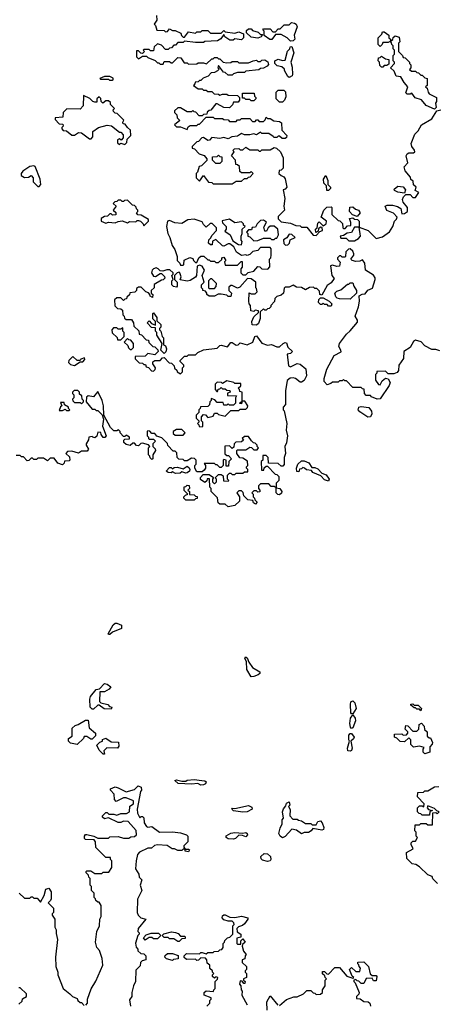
# Model space of a CAD drawing. Extents: x 2737958 to 2903317, y 894217 to 1030017.
# Tile 98 of 123: x 2858681 to 2861756, y 932458 to 939709. Entities that reach past the tile are written whole.
import ezdxf

# ---------------------------------------------------------------- set-up
doc = ezdxf.new("R2010")
doc.units = 0

msp = doc.modelspace()

# ---------------------------------------------------------------- linework, layer by layer
at = {"layer": '0CON05XD'}
for points in [[(2859688.3, 939738.3), (2859690, 939705), (2859670, 939675), (2859680, 939665), (2859691.7, 939631.7), (2859745, 939630), (2859755, 939620), (2859768.3, 939621.7), (2859785, 939640), (2859805, 939630), (2859825, 939630), (2859868.3, 939608.3), (2859871.7, 939591.7), (2859885, 939580), (2859895, 939580), (2859925, 939620), (2859975, 939610), (2859985, 939620), (2860015, 939620), (2860025, 939630), (2860065, 939630), (2860085, 939610), (2860165, 939610), (2860185, 939630), (2860195, 939620), (2860265, 939610), (2860295, 939620), (2860330, 939605), (2860330, 939575), (2860315, 939560), (2860265, 939567.5), (2860251.7, 939558.3), (2860228.3, 939558.3), (2860191.7, 939581.7), (2860185, 939600), (2860163, 939567), (2860137, 939553), (2860045, 939546.7), (2860035, 939540), (2859975, 939540), (2859895, 939550), (2859885, 939540), (2859845, 939540), (2859828.3, 939521.7), (2859815, 939520), (2859798.3, 939501.7), (2859785, 939500), (2859775, 939490), (2859755, 939490), (2859725, 939520), (2859695, 939530), (2859671.7, 939508.3), (2859665, 939480), (2859645, 939480), (2859635, 939490), (2859595, 939490), (2859590, 939485), (2859600, 939475), (2859585, 939460), (2859571.7, 939461.7), (2859555, 939480), (2859541.7, 939478.3), (2859540, 939435), (2859555, 939420), (2859585, 939440), (2859615, 939440), (2859625, 939430), (2859678.3, 939408.3), (2859695, 939390), (2859705, 939390), (2859715, 939380), (2859738.3, 939381.7), (2859745, 939400), (2859785, 939400), (2859795, 939390), (2859805, 939390), (2859845, 939430), (2859868.3, 939428.3), (2859891.7, 939391.7), (2859915, 939390), (2859925, 939380), (2859985, 939382.5), (2859995, 939390), (2860035, 939390), (2860057.5, 939382.5), (2860095, 939420), (2860105, 939420), (2860115, 939430), (2860135, 939430), (2860145, 939420), (2860155, 939420), (2860180, 939395), (2860205, 939390), (2860236.4, 939393.6), (2860245, 939400), (2860285, 939400), (2860295, 939390), (2860365, 939390), (2860400, 939405), (2860425, 939410), (2860435, 939400), (2860455, 939400), (2860465, 939410), (2860485, 939412.5), (2860508.3, 939398.3), (2860511.7, 939378.3), (2860503, 939367), (2860475, 939352.5), (2860455, 939350), (2860441.7, 939338.3), (2860345, 939330), (2860335, 939320), (2860285, 939320), (2860255, 939310), (2860245, 939300), (2860215, 939300), (2860195, 939320), (2860181.7, 939321.7), (2860145, 939370), (2860140, 939355), (2860150, 939345), (2860138.3, 939331.7), (2860115, 939320), (2860091.7, 939318.3), (2860068.3, 939291.7), (2860031.7, 939278.3), (2860015, 939260), (2860005, 939260), (2859995, 939250), (2859971.7, 939248.3), (2859970, 939235), (2859960, 939225), (2859995, 939200), (2860025, 939200), (2860035, 939190), (2860055, 939190), (2860065, 939180), (2860095, 939180), (2860113, 939163), (2860145, 939160), (2860155, 939152.5), (2860175, 939160), (2860205, 939160), (2860217, 939153), (2860285, 939150), (2860300, 939135), (2860300, 939115), (2860288.3, 939101.7), (2860255, 939100), (2860248.3, 939081.7), (2860225, 939060), (2860183, 939063), (2860135, 939090), (2860125, 939090), (2860088.3, 939041.7), (2860075, 939040), (2860061.7, 939028.3), (2860058.3, 939011.7), (2860035, 939010), (2860025, 939000), (2860001.7, 939001.7), (2859978.3, 939028.3), (2859965, 939030), (2859955, 939040), (2859945, 939030), (2859915, 939030), (2859865, 939060), (2859845, 939060), (2859821.7, 939038.3), (2859820, 939025), (2859838.3, 939008.3), (2859840, 938985), (2859860, 938965), (2859820, 938935), (2859835, 938920), (2859865, 938920), (2859915, 938900), (2859921.7, 938918.3), (2859935, 938930), (2859985, 938930), (2859995, 938940), (2860005, 938940), (2860055, 938990), (2860105, 938990), (2860115, 938980), (2860175, 938980), (2860183, 938973), (2860215, 938970), (2860225, 938960), (2860275, 938960), (2860285, 938970), (2860305, 938970), (2860315, 938980), (2860375, 938980), (2860395, 938960), (2860415, 938960), (2860425, 938970), (2860435, 938970), (2860445, 938960), (2860475, 938960), (2860488.3, 938971.7), (2860495, 938990), (2860505, 938980), (2860525, 938980), (2860553, 938963), (2860595, 938960), (2860608.3, 938948.3), (2860610, 938895), (2860646.7, 938855), (2860645, 938840), (2860635, 938832.5), (2860613, 938833), (2860595, 938850), (2860585, 938850), (2860575, 938840), (2860555, 938840), (2860548.3, 938848.3), (2860515, 938870), (2860465, 938870), (2860455, 938880), (2860425, 938860), (2860405, 938867.5), (2860375, 938860), (2860335, 938860), (2860315, 938870), (2860285, 938850), (2860243, 938847), (2860215, 938830), (2860185, 938840), (2860155, 938832.5), (2860095, 938840), (2860078.3, 938821.7), (2860065, 938820), (2860035, 938840), (2860021.7, 938838.3), (2859998.3, 938811.7), (2859985, 938810), (2859950, 938775), (2859951.7, 938761.7), (2859968.3, 938758.3), (2860001.7, 938721.7), (2860038.3, 938708.3), (2860060, 938685), (2860058.3, 938671.7), (2860018.3, 938631.7), (2860001.7, 938628.3), (2859990, 938585), (2859980, 938575), (2859980, 938545), (2860005, 938520), (2860035, 938560), (2860071.7, 938511.7), (2860095, 938510), (2860105, 938500), (2860245, 938500), (2860275, 938520), (2860315, 938520), (2860335, 938540), (2860355, 938540), (2860365, 938550), (2860378.3, 938551.7), (2860400, 938575), (2860385, 938590), (2860375, 938580), (2860315, 938580), (2860301.7, 938591.7), (2860298.3, 938628.3), (2860285, 938640), (2860271.7, 938641.7), (2860270, 938675), (2860240, 938705), (2860260, 938735), (2860250, 938745), (2860261.7, 938758.3), (2860295, 938760), (2860305, 938750), (2860325, 938750), (2860345, 938770), (2860375, 938750), (2860435, 938750), (2860445, 938740), (2860455, 938740), (2860465, 938750), (2860525, 938750), (2860555, 938767.5), (2860571.7, 938761.7), (2860600, 938735), (2860621.7, 938691.7), (2860620, 938615), (2860605, 938600), (2860591.7, 938598.3), (2860590, 938575), (2860605, 938560), (2860625, 938552.5), (2860636.1, 938536.1), (2860647.5, 938475), (2860635, 938460), (2860620, 938455), (2860632.3, 938392.3), (2860626.7, 938335), (2860630, 938305), (2860585, 938260), (2860583, 938243), (2860605, 938220), (2860675, 938210), (2860715, 938192.5)], [(2860435, 939572.5), (2860385, 939580), (2860351.7, 939611.7), (2860351.7, 939628.3), (2860365, 939640), (2860385, 939640), (2860395, 939630), (2860437, 939617), (2860455, 939600), (2860468.3, 939598.3), (2860458.3, 939581.7), (2860435, 939572.5)], [(2860675, 939550), (2860650, 939575), (2860605, 939600), (2860565, 939600), (2860538.3, 939561.7), (2860523, 939563), (2860481.7, 939591.7), (2860480, 939625), (2860470, 939635), (2860475, 939640), (2860525, 939640), (2860545, 939620), (2860565, 939620), (2860585, 939640), (2860598.3, 939641.7), (2860628.3, 939671.7), (2860665, 939670), (2860683, 939687), (2860705, 939683.8), (2860716.1, 939676.1), (2860723.8, 939655), (2860702.5, 939595), (2860707.5, 939565), (2860695, 939552.5), (2860675, 939550)], [(2861735, 939050), (2861675, 939077.5), (2861638.3, 939118.3), (2861593.9, 939133.9), (2861568.3, 939168.3), (2861555, 939160), (2861535, 939160), (2861525, 939170), (2861540, 939215), (2861512.5, 939245), (2861488.3, 939288.3), (2861451.7, 939291.7), (2861438.3, 939328.3), (2861410, 939355), (2861440, 939385), (2861440, 939395), (2861430, 939405), (2861430, 939445), (2861440, 939455), (2861440, 939485), (2861430, 939495), (2861430, 939515), (2861420, 939525), (2861418.3, 939538.3), (2861410, 939550), (2861395, 939540), (2861355, 939540), (2861350, 939525), (2861335, 939510), (2861320, 939525), (2861320, 939575), (2861348.3, 939601.7), (2861351.7, 939618.3), (2861365, 939620), (2861400, 939595), (2861400, 939575), (2861410, 939565), (2861410, 939550), (2861428.3, 939561.7), (2861431.7, 939578.3), (2861445, 939590), (2861475, 939580), (2861480, 939545), (2861470, 939535), (2861470, 939475), (2861500, 939445), (2861505, 939430), (2861518.3, 939428.3), (2861550, 939395), (2861550, 939385), (2861560, 939375), (2861560, 939355), (2861551.7, 939341.7), (2861565, 939330), (2861595, 939330), (2861605, 939320), (2861618.3, 939318.3), (2861635, 939300), (2861645, 939300), (2861665, 939280), (2861680, 939275), (2861680, 939225), (2861670, 939215), (2861680, 939205), (2861687.5, 939175), (2861695, 939162.5), (2861750, 939135), (2861750, 939105), (2861742.5, 939095), (2861747.5, 939062.5), (2861735, 939050)], [(2860665, 939282.5), (2860655, 939290), (2860630, 939335), (2860630, 939345), (2860611.7, 939361.7), (2860577.5, 939367.5), (2860560, 939385), (2860560, 939405), (2860585, 939417.5), (2860615, 939407.5), (2860635, 939410), (2860653, 939477), (2860670, 939495), (2860671.7, 939508.3), (2860685, 939510), (2860700, 939465), (2860677.5, 939395), (2860688.3, 939358.3), (2860690, 939305), (2860686, 939294), (2860665, 939282.5)], [(2861355, 939360), (2861345, 939360), (2861331.7, 939371.7), (2861330, 939395), (2861320, 939405), (2861321.7, 939428.3), (2861335, 939430), (2861345, 939440), (2861375, 939420), (2861400, 939415), (2861398.3, 939381.7), (2861385, 939370), (2861365, 939370), (2861355, 939360)], [(2859365, 939262.5), (2859370, 939265), (2859368.3, 939278.3), (2859345, 939290), (2859305, 939290), (2859270, 939275), (2859275, 939270), (2859335, 939270), (2859343, 939263), (2859365, 939262.5)], [(2860615, 939100), (2860595, 939100), (2860570, 939125), (2860570, 939175), (2860585, 939190), (2860625, 939190), (2860637, 939177), (2860639.3, 939140.7), (2860630, 939115), (2860615, 939100)], [(2859455, 938790), (2859470, 938805), (2859471.7, 938828.3), (2859500, 938855), (2859497.5, 938895), (2859473.6, 938913.6), (2859458.3, 938938.3), (2859441.7, 938941.7), (2859440, 938955), (2859448.3, 938968.3), (2859398.3, 939018.3), (2859385, 939020), (2859371.7, 939031.7), (2859370, 939045), (2859380, 939055), (2859350, 939085), (2859348.3, 939098.3), (2859335, 939110), (2859315, 939110), (2859293, 939093), (2859280, 939105), (2859278.3, 939128.3), (2859265, 939140), (2859250, 939125), (2859248.3, 939101.7), (2859235, 939100), (2859220, 939105), (2859198.3, 939128.3), (2859150, 939150), (2859147, 939073), (2859125, 939050), (2859028.3, 939051.7), (2859000, 939025), (2858998.3, 938991.7), (2858943, 938987), (2858943, 938973), (2858971.7, 938941.7), (2858998.3, 938938.3), (2859000, 938925), (2858990, 938915), (2858990, 938905), (2859001.7, 938891.7), (2859025, 938890), (2859065, 938857.5), (2859085, 938857.5), (2859113, 938877), (2859136.4, 938876.4), (2859195, 938830), (2859208.3, 938831.7), (2859220, 938845), (2859220, 938885), (2859260, 938915), (2859325, 938932.5), (2859357, 938927), (2859415, 938880), (2859425, 938880), (2859441.7, 938861.7), (2859441.7, 938838.3), (2859428.3, 938821.7), (2859415, 938830), (2859400, 938825), (2859401.7, 938801.7), (2859415, 938790), (2859425, 938800), (2859455, 938790)], [(2860405, 939110), (2860385, 939110), (2860375, 939120), (2860345, 939120), (2860335, 939130), (2860321.7, 939131.7), (2860321.7, 939168.3), (2860408.3, 939168.3), (2860410, 939145), (2860420, 939135), (2860420, 939125), (2860405, 939110)], [(2860715, 938192.5), (2860745, 938190), (2860755, 938180), (2860795, 938180), (2860841.7, 938121.7), (2860865, 938120), (2860891.7, 938148.3), (2860910, 938155), (2860908.3, 938178.3), (2860895, 938180), (2860881.7, 938168.3), (2860878.3, 938151.7), (2860861.7, 938141.7), (2860860, 938165), (2860870, 938175), (2860875, 938210), (2860885, 938220), (2860915, 938190), (2860937.5, 938205), (2860940, 938225), (2860900, 938255), (2860920, 938305), (2860943, 938327), (2860975, 938330), (2860980, 938325), (2860980, 938275), (2861025, 938230), (2861038.3, 938228.3), (2861058.3, 938208.3), (2861060, 938175), (2861065, 938170), (2861078.3, 938171.7), (2861095, 938190), (2861118.3, 938191.7), (2861120, 938215), (2861110, 938245), (2861135, 938250), (2861145, 938240), (2861168.3, 938238.3), (2861180, 938225), (2861180, 938180), (2861247.5, 938155), (2861305, 938097.5), (2861351.7, 938108.3), (2861405, 938147.5), (2861427.5, 938185), (2861440, 938225), (2861455, 938240), (2861460, 938255), (2861433.6, 938283.6), (2861385, 938302.5), (2861372.5, 938335), (2861387, 938343), (2861425, 938343.8), (2861463.9, 938333.9), (2861487, 938317), (2861495, 938280), (2861515, 938282.5), (2861537.5, 938295), (2861537.5, 938325), (2861503.3, 938365), (2861500, 938385), (2861506.4, 938403.6), (2861525, 938420), (2861555, 938420), (2861575, 938400), (2861595, 938400), (2861620, 938435), (2861591.7, 938451.7), (2861600, 938475), (2861581.7, 938491.7), (2861578.3, 938518.3), (2861561.7, 938531.7), (2861558.3, 938548.3), (2861520, 938595), (2861512.5, 938625), (2861540, 938655), (2861527.5, 938705), (2861535, 938720), (2861545, 938727.5), (2861581.7, 938728.3), (2861590, 938735), (2861588.3, 938748.3), (2861567.5, 938775), (2861563.6, 938796.4), (2861590, 938865), (2861615, 938890), (2861626.7, 938913.3), (2861640, 938935), (2861715, 938977.5), (2861751.7, 939038.3), (2861782.5, 939045)], [(2860155, 938650), (2860125, 938650), (2860100, 938675), (2860101.7, 938698.3), (2860135, 938700), (2860145, 938710), (2860155, 938700), (2860168.3, 938698.3), (2860170, 938665), (2860155, 938650)], [(2858825, 938480), (2858836.7, 938495), (2858832.5, 938535), (2858795, 938627.5), (2858785, 938633.3), (2858755, 938627.5), (2858705, 938592.5), (2858692.5, 938575), (2858691.7, 938561.7), (2858715, 938547.5), (2858745, 938550), (2858765, 938560), (2858780, 938545), (2858780, 938515), (2858815, 938480), (2858825, 938480)], [(2860955, 938450), (2860941.7, 938451.7), (2860940, 938485), (2860920, 938505), (2860917.5, 938535), (2860935, 938560), (2860950, 938525), (2860950, 938495), (2860970, 938475), (2860970, 938465), (2860955, 938450)], [(2861515, 938430), (2861465, 938437.5), (2861440, 938450), (2861438.3, 938461.7), (2861465, 938483.3), (2861505, 938476.7), (2861522.5, 938455), (2861515, 938430)], [(2859595, 938190), (2859630, 938225), (2859628.3, 938238.3), (2859575, 938270), (2859551.7, 938271.7), (2859540, 938285), (2859550, 938295), (2859550, 938305), (2859540, 938315), (2859538.3, 938328.3), (2859525, 938340), (2859511.7, 938341.7), (2859475, 938380), (2859453, 938377), (2859445, 938370), (2859435, 938370), (2859425, 938380), (2859405, 938380), (2859395, 938370), (2859381.7, 938368.3), (2859370, 938355), (2859390, 938335), (2859370, 938305), (2859388.3, 938288.3), (2859388.3, 938271.7), (2859365, 938270), (2859355, 938280), (2859345, 938280), (2859328.3, 938261.7), (2859305, 938260), (2859280, 938245), (2859280, 938225), (2859315, 938210), (2859335, 938217.5), (2859385, 938212.5), (2859405, 938223.3), (2859435, 938227.5), (2859475, 938212.5), (2859488.3, 938221.7), (2859535, 938220), (2859545, 938230), (2859555, 938230), (2859570, 938225), (2859590, 938205), (2859595, 938190)], [(2861165, 938260), (2861131.7, 938271.7), (2861110, 938295), (2861111.7, 938328.3), (2861135, 938330), (2861153, 938313), (2861176.4, 938306.4), (2861187.5, 938285), (2861165, 938260)], [(2860345, 937830), (2860363, 937847), (2860405, 937857.5), (2860435, 937890), (2860448.3, 937888.3), (2860463, 937873), (2860508.3, 937871.7), (2860521.7, 937888.3), (2860520, 937945), (2860530, 937955), (2860532.5, 937975), (2860531.7, 938021.7), (2860525, 938030), (2860455, 938030), (2860435, 938010), (2860398.3, 938001.7), (2860375, 937980), (2860355, 937972.5), (2860345, 937977.5), (2860313, 937973), (2860277, 937997), (2860256.7, 938036.7), (2860227, 938057), (2860215, 938057.5), (2860185, 938040), (2860175, 938042.5), (2860125, 938090), (2860101.7, 938078.3), (2860098.3, 938051.7), (2860085, 938050), (2860071.7, 938061.7), (2860073, 938087), (2860088.3, 938101.7), (2860095, 938120), (2860130, 938155), (2860130, 938175), (2860097, 938207), (2860083, 938207), (2860055, 938180), (2860035, 938200), (2860025, 938220), (2859965, 938240), (2859920, 938235), (2859875, 938207.5), (2859823, 938213), (2859785, 938230), (2859770, 938225), (2859762.5, 938185), (2859772.5, 938135), (2859787.5, 938105), (2859802.5, 938045), (2859822.5, 938015), (2859840, 937965), (2859840, 937935), (2859860, 937915), (2859865, 937900), (2859885, 937900), (2859890, 937905), (2859891.7, 937938.3), (2859933.6, 937956.4), (2859955, 937950), (2859960, 937935), (2859975, 937920), (2859985, 937920), (2860000, 937955), (2860015, 937967.5), (2860037, 937967), (2860065, 937940), (2860075, 937940), (2860085, 937930), (2860115, 937930), (2860125, 937920), (2860145, 937920), (2860168.3, 937941.7), (2860170, 937955), (2860185, 937960), (2860197.5, 937935), (2860190, 937925), (2860195, 937900), (2860285, 937900), (2860311.7, 937928.3), (2860318.3, 937928.3), (2860320, 937885), (2860310, 937875), (2860310, 937845), (2860325, 937830), (2860345, 937830)], [(2860315, 938050), (2860320, 938075), (2860312.5, 938085), (2860312.5, 938115), (2860320, 938135), (2860320, 938165), (2860340, 938185), (2860330, 938195), (2860330, 938205), (2860315, 938220), (2860265, 938212.5), (2860225, 938240), (2860171.7, 938228.3), (2860173, 938213), (2860200, 938185), (2860200, 938165), (2860191.7, 938151.7), (2860230, 938125), (2860250, 938080), (2860293, 938053), (2860315, 938050)], [(2860405, 938080), (2860435, 938082.5), (2860475, 938100), (2860525, 938100), (2860535, 938090), (2860555, 938090), (2860565, 938100), (2860575, 938100), (2860587.5, 938125), (2860582.5, 938165), (2860555, 938187.5), (2860525, 938187.5), (2860510, 938175), (2860498.3, 938151.7), (2860485, 938150), (2860478.3, 938181.7), (2860497, 938217), (2860475, 938232.5), (2860455, 938230), (2860430, 938205), (2860418.3, 938181.7), (2860391.7, 938178.3), (2860388.3, 938161.7), (2860365, 938160), (2860350, 938145), (2860360, 938135), (2860360, 938115), (2860375, 938110), (2860405, 938080)], [(2861145, 938080), (2861175, 938097.5), (2861190, 938115), (2861180, 938180), (2861145, 938180), (2861125, 938142.5), (2861092.5, 938137.5), (2861065, 938120), (2861040, 938115), (2861045, 938100), (2861085, 938100), (2861105, 938080), (2861145, 938080)], [(2860638.3, 938048.3), (2860655, 938050), (2860667, 938063), (2860671.7, 938088.3), (2860710, 938105), (2860685, 938127.5), (2860665, 938130), (2860648.3, 938101.7), (2860623, 938087), (2860625, 938060), (2860638.3, 938048.3)], [(2861775, 937270), (2861745, 937280), (2861715, 937280), (2861665, 937307.5), (2861636.1, 937336.1), (2861595, 937347.5), (2861581.7, 937338.3), (2861556.4, 937293.6), (2861510, 937265), (2861506.4, 937213.6), (2861472.5, 937165), (2861471.2, 937125), (2861460.5, 937109.5), (2861435, 937101.2), (2861395, 937100), (2861375, 937120), (2861311.7, 937118.3), (2861310, 937105), (2861300, 937095), (2861300, 937055), (2861321.7, 937021.7), (2861335, 937020), (2861350, 937050), (2861375, 937067.5), (2861395, 937063.3), (2861407.7, 937037.7), (2861401.2, 937015), (2861335, 936916.7), (2861313.6, 936913.6), (2861271.7, 936931.7), (2861265, 936940), (2861231.7, 936941.7), (2861220, 936955), (2861218.3, 936988.3), (2861205, 936990), (2861195, 937000), (2861135, 937000), (2861088.3, 937048.3), (2861075, 937050), (2861065, 937060), (2861055, 937050), (2861035, 937050), (2861025, 937040), (2860985, 937040), (2860971.7, 937028.3), (2860945, 937020), (2860923.3, 937045), (2860923.6, 937066.4), (2860942.5, 937135), (2860996.7, 937235), (2861047, 937263), (2861046.7, 937275), (2861031.7, 937301.7), (2861036.1, 937323.9), (2861087, 937393), (2861113, 937417), (2861169.3, 937480.7), (2861167.5, 937495), (2861150, 937525), (2861176.4, 937593.6), (2861182.5, 937635), (2861180, 937675), (2861203, 937687), (2861225, 937690), (2861243.8, 937716.2), (2861279.5, 937730.5), (2861298.8, 937795), (2861297.7, 937807.7), (2861285, 937826.7), (2861226.7, 937865), (2861222.5, 937915), (2861205, 937940), (2861185, 937930), (2861155, 937928.8), (2861130, 937935), (2861120, 937945), (2861140, 937975), (2861140, 937985), (2861133, 938003), (2861115, 938020), (2861101.7, 938018.3), (2861081.7, 937998.3), (2861080, 937965), (2861075, 937960), (2861055, 937960), (2861045, 937970), (2861035, 937970), (2861020, 937955), (2861020, 937945), (2861041.7, 937921.7), (2861036.4, 937893.6), (2861015, 937890), (2860985, 937900), (2860970, 937895), (2860980, 937825), (2860997, 937803), (2860975, 937770), (2860945, 937750), (2860905, 937680), (2860890, 937685), (2860888.3, 937708.3), (2860868.3, 937728.3), (2860855, 937730), (2860845, 937740), (2860815, 937737.5), (2860785, 937720), (2860757, 937737), (2860718.3, 937738.3), (2860695, 937752.5), (2860665, 937740), (2860635, 937740), (2860628.3, 937731.7), (2860622.5, 937695), (2860605, 937680), (2860575, 937670), (2860560, 937655), (2860557, 937633), (2860530, 937605), (2860530, 937595), (2860518.3, 937581.7), (2860505, 937580), (2860495, 937570), (2860485, 937570), (2860475, 937580), (2860451.7, 937558.3), (2860451.7, 937508.3), (2860438.3, 937471.7), (2860425, 937460), (2860391.7, 937461.7), (2860390, 937485), (2860405, 937520), (2860438.3, 937551.7), (2860440, 937565), (2860415, 937570), (2860405, 937560), (2860383.6, 937563.6), (2860380, 937605), (2860370, 937615), (2860367.5, 937635), (2860371.7, 937698.3), (2860385, 937690), (2860415, 937690), (2860430, 937705), (2860425, 937730), (2860420, 937735), (2860420, 937775), (2860385, 937800), (2860358.3, 937801.7), (2860301.7, 937738.3), (2860285, 937732.5), (2860245, 937750), (2860235, 937750), (2860221.7, 937738.3), (2860220, 937715), (2860240, 937695), (2860235, 937670), (2860215, 937670), (2860205, 937680), (2860165, 937687.5), (2860143, 937687), (2860115, 937672.5), (2860075, 937672.5), (2860060, 937685), (2860060, 937695), (2860048.3, 937708.3), (2860030, 937715), (2860030, 937725), (2860020, 937735), (2860020, 937755), (2860040, 937775), (2860023.3, 937825), (2860042.5, 937865), (2860023.8, 937893.8), (2860005, 937900), (2859986.4, 937893.6), (2859982.5, 937825), (2859976.4, 937813.6), (2859935, 937788.8), (2859915, 937783.8), (2859861.7, 937791.7), (2859870, 937815), (2859860, 937845), (2859855, 937850), (2859840, 937845), (2859820, 937825), (2859820, 937795), (2859840, 937775), (2859840, 937745), (2859835, 937740), (2859813, 937743), (2859800, 937755), (2859800, 937785), (2859810, 937795), (2859800, 937825), (2859810, 937835), (2859810, 937845), (2859786.1, 937866.1), (2859765, 937866.7), (2859735, 937857.5), (2859715, 937860), (2859700, 937875), (2859685, 937880), (2859666.4, 937873.6), (2859656.4, 937863.6), (2859651.2, 937845), (2859665, 937820), (2859681.7, 937818.3), (2859715, 937840), (2859725, 937840), (2859748.3, 937818.3), (2859750, 937805), (2859738.3, 937791.7), (2859725, 937790), (2859671.7, 937758.3), (2859670, 937735), (2859650, 937715), (2859650, 937695), (2859660, 937685), (2859658.3, 937661.7), (2859641.7, 937671.7), (2859640, 937685), (2859628.3, 937698.3), (2859610, 937705), (2859575, 937740), (2859555, 937740), (2859541.7, 937728.3), (2859540, 937715), (2859528.3, 937701.7), (2859491.7, 937698.3), (2859488.3, 937681.7), (2859470, 937665), (2859468.3, 937651.7), (2859455, 937650), (2859445, 937640), (2859425, 937660), (2859395, 937660), (2859380, 937645), (2859381.7, 937601.7), (2859401.7, 937581.7), (2859425, 937580), (2859438.3, 937568.3), (2859440, 937535), (2859450, 937525), (2859451.7, 937511.7), (2859465, 937500), (2859505, 937500), (2859520, 937475), (2859521.7, 937451.7), (2859558.3, 937418.3), (2859561.7, 937391.7), (2859578.3, 937388.3), (2859611.7, 937351.7), (2859628.3, 937348.3), (2859631.7, 937331.7), (2859661.7, 937301.7), (2859675, 937300), (2859698.3, 937278.3), (2859700, 937265), (2859675, 937240), (2859625, 937250), (2859605, 937230), (2859531.7, 937228.3), (2859531.7, 937211.7), (2859561.7, 937181.7), (2859585, 937180), (2859595, 937170), (2859608.3, 937168.3), (2859611.7, 937151.7), (2859628.3, 937148.3), (2859651.7, 937121.7), (2859665, 937120), (2859678.3, 937131.7), (2859680, 937145), (2859660, 937175), (2859661.7, 937188.3), (2859675, 937200), (2859715, 937200), (2859731.7, 937218.3), (2859745, 937220), (2859781.7, 937181.7), (2859798.3, 937178.3), (2859818.3, 937158.3), (2859821.7, 937141.7), (2859838.3, 937128.3), (2859840, 937115), (2859865, 937100), (2859880, 937115), (2859880, 937145), (2859890, 937155), (2859890, 937165), (2859861.7, 937191.7), (2859861.7, 937198.3), (2859895, 937230), (2859915, 937230), (2859925, 937240), (2859975, 937240), (2859993, 937257), (2860035, 937277.5), (2860135, 937290), (2860155, 937310), (2860165, 937312.5), (2860211.7, 937298.3), (2860235, 937332.5), (2860245, 937332.5), (2860275, 937312.5), (2860290, 937315), (2860305, 937330), (2860356.1, 937313.9), (2860397.5, 937335), (2860412.5, 937375), (2860425, 937380), (2860465, 937327.5), (2860505, 937312.5), (2860535, 937317.5), (2860575, 937300), (2860595, 937300), (2860620, 937325), (2860635, 937332.5), (2860645, 937330), (2860656.4, 937296.4), (2860690, 937265), (2860675, 937250), (2860650, 937245), (2860660, 937160), (2860675, 937153.3), (2860725, 937177.5), (2860745, 937172.5), (2860787, 937137), (2860792.5, 937085), (2860775, 937052.5), (2860755, 937040), (2860745, 937040), (2860712.5, 937065), (2860695, 937070), (2860672.3, 937067.7), (2860649.3, 937050.7), (2860637.5, 936975), (2860637.5, 936875), (2860620, 936855), (2860620, 936835)], [(2860115, 937730), (2860127, 937743), (2860130, 937765), (2860095, 937800), (2860085, 937800), (2860070, 937785), (2860070, 937735), (2860075, 937730), (2860115, 937730)], [(2861115, 937650), (2861035, 937652.5), (2861018.3, 937658.3), (2861008.3, 937668.3), (2861002.5, 937695), (2861015, 937710), (2861045, 937720), (2861095, 937760), (2861105, 937760), (2861115, 937770), (2861135, 937770), (2861140, 937745), (2861160, 937715), (2861160, 937695), (2861115, 937650)], [(2860975, 937600), (2860955, 937600), (2860945, 937610), (2860925, 937610), (2860915, 937620), (2860905, 937610), (2860895, 937610), (2860880, 937625), (2860883, 937647), (2860895, 937660), (2860915, 937660), (2860960, 937635), (2860980, 937615), (2860975, 937600)], [(2859745, 937250), (2859720, 937275), (2859730, 937325), (2859690, 937385), (2859690, 937405), (2859680, 937415), (2859680, 937440), (2859651.7, 937441.7), (2859620, 937475), (2859635, 937490), (2859651.7, 937471.7), (2859680, 937460), (2859680, 937485), (2859660, 937505), (2859660, 937545), (2859665, 937550), (2859690, 937515), (2859691.7, 937491.7), (2859720, 937465), (2859720, 937445), (2859710, 937435), (2859710, 937425), (2859720, 937415), (2859730, 937375), (2859740, 937365), (2859740, 937315), (2859755, 937307.5), (2859762.5, 937285), (2859757, 937263), (2859745, 937250)], [(2859425, 937350), (2859450, 937375), (2859450, 937405), (2859440, 937415), (2859440, 937440), (2859425, 937430), (2859405, 937430), (2859395, 937440), (2859371.7, 937438.3), (2859360, 937425), (2859361.7, 937401.7), (2859398.3, 937368.3), (2859401.7, 937351.7), (2859425, 937350)], [(2859505, 937280), (2859520, 937295), (2859520, 937325), (2859498.3, 937348.3), (2859485, 937350), (2859475, 937360), (2859450, 937335), (2859478.3, 937308.3), (2859481.7, 937291.7), (2859495, 937280), (2859505, 937280)], [(2859085, 937162.5), (2859125, 937190), (2859145, 937190), (2859160, 937205), (2859158.3, 937218.3), (2859131.7, 937208.3), (2859125, 937200), (2859105, 937200), (2859071.7, 937228.3), (2859041.7, 937198.3), (2859040, 937185), (2859055, 937170), (2859085, 937162.5)], [(2860025, 936710), (2860030, 936715), (2860030, 936745), (2860020, 936755), (2860020, 936785), (2860035, 936800), (2860048.3, 936798.3), (2860065, 936780), (2860105, 936790), (2860115, 936810), (2860135, 936810), (2860145, 936800), (2860195, 936790), (2860235, 936830), (2860295, 936830), (2860305, 936840), (2860345, 936840), (2860358.3, 936851.7), (2860360, 936865), (2860338.3, 936898.3), (2860320, 936900), (2860315, 936880), (2860300, 936885), (2860320, 936900), (2860320, 936965), (2860301.7, 936971.7), (2860300, 936985), (2860290, 936995), (2860308.3, 937011.7), (2860308.3, 937028.3), (2860265, 937030), (2860257, 937037), (2860205, 937050), (2860175, 937030), (2860167, 937037), (2860135, 937040), (2860120, 937025), (2860120, 936985), (2860131.7, 936971.7), (2860138.3, 936971.7), (2860141.7, 936988.3), (2860155, 936990), (2860165, 937000), (2860175, 936990), (2860195, 936990), (2860205, 936980), (2860228.3, 936978.3), (2860230, 936965), (2860211.7, 936958.3), (2860211.7, 936941.7), (2860278.3, 936938.3), (2860270, 936925), (2860270, 936885), (2860255, 936870), (2860225, 936870), (2860215, 936880), (2860205, 936870), (2860185, 936870), (2860178.3, 936888.3), (2860135, 936890), (2860118.3, 936908.3), (2860091.7, 936918.3), (2860090, 936905), (2860080, 936895), (2860078.3, 936871.7), (2860065, 936860), (2860011.7, 936858.3), (2860010, 936845), (2860000, 936835), (2860000, 936815), (2859980, 936795), (2859980, 936775), (2860000, 936755), (2860000, 936745), (2859990, 936735), (2860000, 936725), (2860001.7, 936711.7), (2860025, 936710)], [(2860620, 936835), (2860627, 936827), (2860647.5, 936735), (2860642.5, 936685), (2860653.3, 936645), (2860646.4, 936593.6), (2860632.5, 936565), (2860637.5, 936515), (2860627.5, 936485), (2860627.5, 936432.5), (2860618.3, 936421.7), (2860605, 936420), (2860585, 936440), (2860511.7, 936441.7), (2860510, 936485), (2860495, 936500), (2860471.7, 936498.3), (2860470, 936465), (2860460, 936455), (2860461.7, 936391.7), (2860478.3, 936391.7), (2860481.7, 936408.3), (2860495, 936420), (2860505, 936420), (2860561.7, 936361.7), (2860575, 936360), (2860590, 936345), (2860590, 936315), (2860570, 936295), (2860570, 936260), (2860596.7, 936256.7), (2860610, 936235), (2860608.3, 936221.7), (2860595, 936210), (2860581.7, 936211.7), (2860570, 936225), (2860570, 936260), (2860555, 936270), (2860531.7, 936271.7), (2860515, 936290), (2860455, 936290), (2860440, 936275), (2860440, 936255), (2860450, 936245), (2860448.3, 936231.7), (2860435, 936230), (2860425, 936240), (2860405, 936240), (2860390, 936225), (2860400, 936215), (2860400, 936195), (2860410, 936185), (2860411.7, 936171.7), (2860430, 936155), (2860418.3, 936141.7), (2860401.7, 936151.7), (2860398.3, 936168.3), (2860361.7, 936171.7), (2860331.7, 936201.7), (2860327, 936227), (2860315, 936240), (2860295, 936240), (2860280, 936225), (2860300, 936195), (2860298.3, 936161.7), (2860265, 936130), (2860215, 936120), (2860195, 936140), (2860155, 936140), (2860141.7, 936151.7), (2860138.3, 936188.3), (2860090, 936235), (2860090, 936255), (2860080, 936265), (2860078.3, 936328.3), (2860061.7, 936328.3), (2860058.3, 936311.7), (2860045, 936300), (2860011.7, 936321.7), (2860011.7, 936338.3), (2860031.7, 936358.3), (2860075, 936360), (2860108.3, 936338.3), (2860100, 936325), (2860100, 936305), (2860115, 936290), (2860130, 936305), (2860130, 936325), (2860120, 936335), (2860145, 936360), (2860165, 936360), (2860178.3, 936348.3), (2860181.7, 936311.7), (2860215, 936310), (2860220, 936315), (2860210, 936325), (2860210, 936355), (2860225, 936370), (2860235, 936370), (2860245, 936360), (2860265, 936360), (2860275, 936370), (2860325, 936370), (2860335, 936380), (2860360, 936380), (2860360, 936395), (2860350, 936405), (2860350, 936415), (2860360, 936425), (2860358.3, 936458.3), (2860325, 936480), (2860301.7, 936481.7), (2860280, 936515), (2860280, 936535), (2860285, 936540), (2860345, 936540), (2860375, 936560), (2860388.3, 936558.3), (2860405, 936540), (2860428.3, 936541.7), (2860440, 936555), (2860430, 936565), (2860430, 936575), (2860415, 936590), (2860401.7, 936591.7), (2860388.3, 936608.3), (2860365, 936640), (2860335, 936640), (2860320, 936625), (2860328.3, 936611.7), (2860315, 936600), (2860271.7, 936598.3), (2860260, 936585), (2860258.3, 936561.7), (2860245, 936550), (2860225, 936570), (2860191.7, 936568.3), (2860191.7, 936511.7), (2860205, 936500), (2860218.3, 936498.3), (2860240, 936475), (2860220, 936455), (2860218.3, 936421.7), (2860201.7, 936421.7), (2860200, 936465), (2860185, 936470), (2860180, 936465), (2860180, 936425), (2860165, 936410), (2860155, 936410), (2860135, 936430), (2860125, 936430), (2860115, 936440), (2860040, 936440), (2860050, 936425), (2860050, 936405), (2860038.3, 936391.7), (2860025, 936380), (2859985, 936380), (2859970, 936405), (2859970, 936425), (2859980, 936435), (2859980, 936465), (2859968.3, 936478.3), (2859945, 936480), (2859915, 936460), (2859895, 936460), (2859885, 936470), (2859851.7, 936471.7), (2859840, 936485), (2859838.3, 936518.3), (2859825, 936530), (2859811.7, 936531.7), (2859771.7, 936571.7), (2859768.3, 936588.3), (2859728.3, 936628.3), (2859691.7, 936641.7), (2859675, 936660), (2859655, 936660), (2859638.3, 936678.3), (2859625, 936680), (2859620, 936675), (2859620, 936645), (2859630, 936635), (2859630, 936625), (2859635, 936620), (2859665, 936620), (2859680, 936605), (2859660, 936585), (2859660, 936565), (2859678.3, 936548.3), (2859680, 936535), (2859660, 936505), (2859660, 936475), (2859655, 936470), (2859641.7, 936481.7), (2859640, 936495), (2859630, 936505), (2859630, 936555), (2859640, 936565), (2859628.3, 936578.3), (2859585, 936590), (2859571.7, 936588.3), (2859555, 936570), (2859541.7, 936571.7), (2859525, 936590), (2859515, 936590), (2859495, 936572.5), (2859465, 936580), (2859447.5, 936595), (2859448.3, 936611.7), (2859455, 936620), (2859488.3, 936621.7), (2859490, 936635), (2859465, 936650), (2859455, 936640), (2859445, 936640), (2859420, 936665), (2859420, 936675), (2859408.3, 936688.3), (2859395, 936680), (2859375, 936680), (2859350, 936705), (2859300, 936795), (2859297.5, 936865), (2859287.5, 936905), (2859255, 936970), (2859225, 936930), (2859185, 936937.5), (2859171.7, 936928.3), (2859170, 936895), (2859215, 936840), (2859235, 936840), (2859245, 936830), (2859255, 936830), (2859288.3, 936798.3), (2859297.5, 936767.5), (2859290, 936715), (2859316.7, 936645), (2859308.8, 936631.2), (2859295, 936632.5), (2859280, 936655), (2859278.3, 936668.3), (2859255, 936670), (2859248.3, 936641.7), (2859235, 936630), (2859220, 936635), (2859215, 936640), (2859190, 936635), (2859187.5, 936615), (2859170, 936585), (2859170, 936575), (2859187.5, 936545), (2859178.3, 936531.7), (2859135, 936530), (2859115, 936517.5), (2859065, 936530), (2859031.7, 936528.3), (2859020, 936515), (2859048.3, 936488.3), (2859050, 936465), (2859045, 936460), (2859011.7, 936458.3), (2859008.3, 936441.7), (2858995, 936430), (2858961.7, 936441.7), (2858935, 936480), (2858905, 936480), (2858885, 936460), (2858855, 936480), (2858815, 936480), (2858805, 936470), (2858785, 936470), (2858775, 936480), (2858765, 936480), (2858748.3, 936461.7), (2858735, 936460), (2858708.3, 936488.3), (2858695, 936490), (2858685, 936500), (2858655, 936500)], [(2859135, 936880), (2859150, 936895), (2859150, 936905), (2859140, 936915), (2859138.3, 936938.3), (2859121.7, 936951.7), (2859120, 936965), (2859108.3, 936978.3), (2859081.7, 936978.3), (2859070, 936965), (2859070, 936955), (2859080, 936945), (2859080, 936925), (2859070, 936915), (2859071.7, 936901.7), (2859085, 936890), (2859125, 936890), (2859135, 936880)], [(2859045, 936830), (2859050, 936835), (2859040, 936845), (2859040, 936855), (2859011.7, 936871.7), (2859008.3, 936888.3), (2858981.7, 936888.3), (2858990, 936865), (2858981.7, 936858.3), (2858971.7, 936831.7), (2858995, 936830), (2859015, 936840), (2859025, 936830), (2859045, 936830)], [(2861245, 936781.2), (2861185, 936821.2), (2861174, 936835), (2861177.5, 936855), (2861195, 936860), (2861252.5, 936852.5), (2861271.2, 936825), (2861273.8, 936805), (2861265, 936783.3), (2861245, 936781.2)], [(2859885, 936650), (2859900, 936665), (2859875, 936690), (2859835, 936690), (2859810, 936675), (2859811.7, 936661.7), (2859825, 936650), (2859885, 936650)], [(2860955, 936310), (2860925, 936320), (2860898.3, 936348.3), (2860840, 936375), (2860828.3, 936388.3), (2860793, 936393), (2860777, 936407), (2860765, 936410), (2860755, 936400), (2860741.7, 936398.3), (2860735, 936380), (2860721.7, 936381.7), (2860720, 936405), (2860730, 936435), (2860755, 936460), (2860775, 936460), (2860810, 936445), (2860831.7, 936411.7), (2860855, 936410), (2860875, 936400), (2860905, 936370), (2860936.4, 936356.4), (2860960, 936325), (2860955, 936310)], [(2859827, 936367), (2859805, 936380), (2859795, 936372.5), (2859773, 936373), (2859760, 936385), (2859785, 936410), (2859795, 936410), (2859805, 936400), (2859818.3, 936411.7), (2859843, 936413), (2859885, 936400), (2859915, 936420), (2859928.3, 936408.3), (2859932.5, 936395), (2859930, 936385), (2859915, 936372.5), (2859905, 936370), (2859875, 936380), (2859861.7, 936368.3), (2859827, 936367)], [(2859965, 936170), (2859905, 936170), (2859890, 936185), (2859890, 936195), (2859901.7, 936208.3), (2859920, 936215), (2859891.7, 936241.7), (2859891.7, 936268.3), (2859905, 936270), (2859915, 936280), (2859928.3, 936278.3), (2859930, 936255), (2859920, 936245), (2859930, 936235), (2859931.7, 936211.7), (2859965, 936210), (2859975, 936200), (2859988.3, 936198.3), (2859988.3, 936181.7), (2859975, 936180), (2859965, 936170)], [(2859345, 935180), (2859335, 935180), (2859333, 935187), (2859368.3, 935251.7), (2859385, 935263.3), (2859395, 935263.3), (2859429.3, 935249.3), (2859430, 935225), (2859363, 935197), (2859345, 935180)], [(2860385, 934870), (2860353.8, 934923.8), (2860351.7, 934981.7), (2860337.5, 935005), (2860343, 935017), (2860355, 935010), (2860367.5, 934977.5), (2860395, 934937.5), (2860450, 934905), (2860450, 934895), (2860436.1, 934883.9), (2860405, 934872.5), (2860385, 934870)], [(2859355, 934630), (2859303, 934633), (2859265, 934660), (2859255, 934660), (2859225, 934630), (2859215, 934630), (2859200, 934645), (2859196.2, 934705), (2859202.5, 934725), (2859245, 934776.7), (2859268.3, 934781.7), (2859305, 934821.2), (2859325, 934816.2), (2859352.5, 934795), (2859340.5, 934779.5), (2859305, 934758.8), (2859271.7, 934758.3), (2859268.3, 934688.3), (2859278.3, 934678.3), (2859330, 934665), (2859341.7, 934651.7), (2859360, 934645), (2859355, 934630)], [(2861135, 934597.5), (2861125, 934597.5), (2861120, 934605), (2861116, 934665), (2861120, 934685), (2861135, 934693.3), (2861147.7, 934677.7), (2861157.5, 934635), (2861135, 934597.5)], [(2861635, 934620), (2861625, 934630), (2861605, 934630), (2861595, 934640), (2861585, 934640), (2861561.7, 934661.7), (2861561.7, 934668.3), (2861575, 934670), (2861585, 934660), (2861615, 934660), (2861640, 934635), (2861635, 934620)], [(2859105, 934370), (2859055, 934380), (2859040, 934395), (2859040, 934415), (2859067, 934433), (2859068.3, 934491.7), (2859088.3, 934511.7), (2859111.7, 934518.3), (2859165, 934550), (2859185, 934550), (2859193, 934493), (2859240, 934455), (2859240, 934435), (2859215, 934410), (2859205, 934410), (2859175, 934430), (2859155, 934430), (2859150, 934415), (2859105, 934370)], [(2861125, 934490), (2861117.5, 934497.5), (2861112, 934525), (2861116.2, 934565), (2861135, 934590), (2861150, 934565), (2861153.3, 934545), (2861135, 934492.5), (2861125, 934490)], [(2861665, 934302.5), (2861652.5, 934315), (2861652.5, 934337.5), (2861660, 934350), (2861625, 934357.5), (2861581.7, 934351.7), (2861561.7, 934371.7), (2861560, 934405), (2861545, 934420), (2861515, 934390), (2861483, 934393), (2861458.3, 934418.3), (2861440, 934425), (2861441.7, 934448.3), (2861495, 934450), (2861505, 934440), (2861528.3, 934441.7), (2861540, 934455), (2861540, 934465), (2861520, 934485), (2861525, 934510), (2861538.3, 934508.3), (2861575, 934470), (2861605, 934470), (2861620, 934485), (2861621.7, 934518.3), (2861638.3, 934528.3), (2861660, 934505), (2861661.7, 934481.7), (2861680, 934465), (2861681.7, 934431.7), (2861695, 934420), (2861705, 934420), (2861720, 934385), (2861717, 934373), (2861700, 934355), (2861700, 934315), (2861665, 934302.5)], [(2859305, 934300), (2859295, 934300), (2859265, 934330), (2859250, 934365), (2859271.7, 934388.3), (2859290, 934395), (2859291.7, 934408.3), (2859315, 934417.5), (2859355, 934390), (2859408.3, 934388.3), (2859411.7, 934358.3), (2859400, 934345), (2859323, 934347), (2859300, 934325), (2859305, 934300)], [(2861115, 934321.2), (2861097.5, 934325), (2861093.6, 934343.6), (2861110, 934395), (2861103.3, 934405), (2861105, 934440), (2861115, 934452.5), (2861125, 934452.5), (2861142.5, 934425), (2861138.3, 934411.7), (2861120, 934395), (2861130, 934345), (2861123.6, 934326.4), (2861115, 934321.2)], [(2859168.3, 932451.7), (2859180, 932465), (2859180, 932495), (2859208.3, 932571.7), (2859241.7, 932628.3), (2859292.5, 932745), (2859287.5, 932795), (2859267.5, 932855), (2859250, 932875), (2859240, 932915), (2859250, 932995), (2859267.5, 933035), (2859270, 933085), (2859280, 933105), (2859280, 933185), (2859265, 933210), (2859255, 933210), (2859241.7, 933221.7), (2859240, 933235), (2859230, 933245), (2859230, 933275), (2859210, 933295), (2859210, 933325), (2859200, 933335), (2859200, 933385), (2859190, 933395), (2859188.3, 933408.3), (2859170, 933425), (2859170, 933435), (2859175, 933440), (2859205, 933440), (2859235, 933420), (2859285, 933420), (2859295, 933430), (2859338.3, 933431.7), (2859360, 933465), (2859360, 933515), (2859350, 933525), (2859348.3, 933538.3), (2859315, 933540), (2859241.7, 933611.7), (2859240, 933655), (2859228.3, 933668.3), (2859165, 933672.5), (2859158.3, 933678.3), (2859157.5, 933695), (2859165, 933707.5), (2859175, 933707.5), (2859227, 933697), (2859255, 933680), (2859335, 933680), (2859345, 933690), (2859405, 933692.5), (2859445, 933680), (2859485, 933680), (2859498.3, 933691.7), (2859527, 933693), (2859540, 933705), (2859538.3, 933738.3), (2859480, 933805), (2859445, 933807.5), (2859425, 933797.5), (2859405, 933797.5), (2859335, 933830), (2859305, 933823.3), (2859290, 933835), (2859290, 933845), (2859315, 933870), (2859325, 933870), (2859338.3, 933858.3), (2859375, 933857.5), (2859395, 933850), (2859425, 933862.5), (2859467, 933863), (2859490, 933875), (2859493, 933917), (2859520, 933935), (2859520, 933955), (2859465, 933977.5), (2859445, 933977.5), (2859391.7, 933951.7), (2859380, 933965), (2859377.5, 934005), (2859350, 934035), (2859350, 934045), (2859385, 934060), (2859405, 934052.5), (2859465, 934023.3), (2859525, 934040), (2859553, 934067), (2859575, 934057.5), (2859577.5, 934035), (2859570, 934025), (2859546.7, 933895), (2859547.5, 933865), (2859565, 933830), (2859575, 933840), (2859585, 933840), (2859595, 933830), (2859597.5, 933795), (2859615, 933767.5), (2859625, 933763.3), (2859655, 933767.5), (2859710, 933725), (2859805, 933727.5), (2859865, 933720), (2859910, 933705), (2859920, 933695), (2859920, 933655), (2859890, 933625), (2859890, 933615), (2859900, 933600), (2859925, 933600), (2859930, 933595), (2859925, 933580), (2859900, 933585), (2859900, 933600), (2859885, 933600), (2859875, 933590), (2859845, 933590), (2859821.7, 933601.7), (2859803, 933603), (2859767, 933627), (2859695, 933632.5), (2859673, 933627), (2859651.7, 933608.3), (2859625, 933607.5), (2859563, 933577), (2859548.3, 933561.7), (2859537.5, 933515), (2859533.3, 933455), (2859557.5, 933415), (2859560, 933395), (2859580, 933375), (2859567.5, 933335), (2859580, 933295), (2859548.3, 933231.7), (2859546.2, 933135), (2859553.9, 933113.9), (2859573.6, 933093.6), (2859610, 933085), (2859552.5, 933015), (2859550, 932995), (2859560, 932985), (2859560, 932975), (2859550, 932965), (2859533, 932907), (2859538.3, 932878.3), (2859550, 932865), (2859551.7, 932851.7), (2859571.7, 932831.7), (2859595, 932830), (2859610, 932815), (2859610, 932785), (2859581.7, 932778.3), (2859570, 932765), (2859568.3, 932741.7), (2859535, 932710), (2859533.6, 932626.4), (2859520, 932595), (2859507.5, 932545), (2859507.5, 932515), (2859488.3, 932491.7), (2859497.5, 932445)], [(2860015, 934072.5), (2859993, 934083), (2859945, 934078.8), (2859847, 934083), (2859822.5, 934105), (2859835, 934110), (2859875, 934100), (2859905, 934100), (2859915, 934107.5), (2859965, 934112.5), (2860023, 934107), (2860045, 934103.3), (2860053.3, 934095), (2860049.5, 934080.5), (2860035, 934073.3), (2860015, 934072.5)], [(2861758.3, 933348.3), (2861721.7, 933381.7), (2861718.3, 933398.3), (2861685, 933410), (2861625, 933470), (2861597, 933487), (2861571.7, 933491.7), (2861531.7, 933531.7), (2861530, 933575), (2861578.3, 933601.7), (2861562.5, 933635), (2861563, 933647), (2861575, 933660), (2861595, 933660), (2861610, 933685), (2861600, 933695), (2861600, 933725), (2861590, 933735), (2861591.7, 933778.3), (2861625, 933780), (2861635, 933790), (2861675, 933790), (2861685, 933780), (2861720, 933780), (2861721.7, 933868.3), (2861745, 933870), (2861755, 933860), (2861770, 933875), (2861751.7, 933881.7), (2861735, 933900), (2861685, 933920), (2861680, 933905), (2861691.7, 933891.7), (2861720, 933885), (2861701.7, 933878.3), (2861698.3, 933851.7), (2861645, 933850), (2861635, 933860), (2861621.7, 933861.7), (2861610, 933875), (2861610, 933905), (2861625, 933920), (2861645, 933920), (2861657.5, 933912.5), (2861660, 933935), (2861610, 933985), (2861611.7, 934018.3), (2861655, 934020), (2861665, 934030), (2861685, 934030), (2861735, 934060), (2861768.3, 934061.7)], [(2860325, 933872), (2860255, 933882.5), (2860242.5, 933895), (2860248.3, 933901.7), (2860265, 933900), (2860365, 933921.2), (2860389.3, 933909.3), (2860392.5, 933895), (2860355, 933874), (2860325, 933872)], [(2860615, 933684), (2860598, 933695), (2860589.2, 933715), (2860598, 933755), (2860613, 933787), (2860613.3, 933815), (2860622.5, 933827.5), (2860616, 933875), (2860622.5, 933897.5), (2860641.7, 933918.3), (2860645, 933940), (2860665, 933950), (2860670, 933925), (2860660, 933915), (2860671.7, 933891.7), (2860670, 933845), (2860691.7, 933821.7), (2860725, 933820), (2860733, 933813), (2860755, 933810), (2860785, 933790), (2860825, 933790), (2860835, 933780), (2860865, 933780), (2860877, 933803), (2860895, 933810), (2860907.5, 933795), (2860919.3, 933759.3), (2860916.7, 933745), (2860905, 933741.2), (2860838.3, 933751.7), (2860825.9, 933734.1), (2860807.7, 933722.3), (2860775, 933722.5), (2860755, 933713.8), (2860719.5, 933739.5), (2860685, 933747.5), (2860635.7, 933694.3), (2860615, 933684)], [(2860255, 933673.8), (2860216.2, 933676.2), (2860200, 933685), (2860202.3, 933697.7), (2860235, 933718.8), (2860265, 933723.3), (2860325, 933717.5), (2860345, 933723.3), (2860356.7, 933715), (2860358.8, 933705), (2860345, 933691.2), (2860321.7, 933701.7), (2860295, 933702.5), (2860270.7, 933679.3), (2860255, 933673.8)], [(2860505, 933510), (2860469.3, 933519.3), (2860458.3, 933528.3), (2860457.5, 933545), (2860481.2, 933568.8), (2860505, 933566.2), (2860528.8, 933545), (2860531.2, 933525), (2860525, 933513.3), (2860505, 933510)], [(2858677, 933277), (2858715, 933240), (2858755, 933240), (2858765, 933250), (2858775, 933250), (2858785, 933240), (2858808.3, 933238.3), (2858835, 933210), (2858861.7, 933258.3), (2858872.5, 933305), (2858895, 933312.5), (2858913.3, 933285), (2858912.5, 933235), (2858908.3, 933221.7), (2858890, 933205), (2858930, 933165), (2858930, 933135), (2858920, 933125), (2858920, 933115), (2858940, 933085), (2858940, 933025), (2858950, 933005), (2858948.3, 932978.3), (2858960, 932935), (2858943.3, 932805), (2858947.5, 932735), (2858962.5, 932695), (2858962.5, 932675), (2859000, 932575), (2859050, 932535), (2859070, 932515), (2859105, 932500), (2859110, 932485), (2859125, 932470), (2859135, 932470), (2859155, 932450)], [(2860060, 932445), (2860080, 932465), (2860080, 932485), (2860090, 932495), (2860090, 932505), (2860040, 932525), (2860040, 932545), (2860053, 932557), (2860108.3, 932551.7), (2860110, 932565), (2860120, 932575), (2860120, 932625), (2860138.3, 932641.7), (2860140, 932655), (2860125, 932660), (2860115, 932650), (2860101.7, 932661.7), (2860100, 932675), (2860110, 932685), (2860100, 932695), (2860100, 932705), (2860081.7, 932721.7), (2860080, 932745), (2860061.7, 932761.7), (2860060, 932785), (2860048.3, 932798.3), (2860015, 932800), (2859998.3, 932781.7), (2859985, 932780), (2859975, 932790), (2859908.3, 932788.3), (2859893, 932803), (2859892.5, 932815), (2859908.3, 932831.7), (2860005, 932830), (2860015, 932840), (2860025, 932840), (2860055, 932830), (2860065, 932840), (2860105, 932840), (2860113, 932847), (2860145, 932850), (2860155, 932860), (2860168.3, 932861.7), (2860180, 932875), (2860180, 932905), (2860190, 932915), (2860191.7, 932928.3), (2860211.7, 932948.3), (2860228.3, 932951.7), (2860250, 932975), (2860250, 933035), (2860260, 933045), (2860258.3, 933058.3), (2860245, 933070), (2860215, 933070), (2860185, 933080), (2860172.5, 933095), (2860175, 933110), (2860185, 933117.5), (2860195, 933117.5), (2860228.3, 933098.3), (2860265, 933097.5), (2860315, 933107.5), (2860360, 933095), (2860360, 933085), (2860335, 933050), (2860321.7, 933038.3), (2860291.7, 933028.3), (2860280, 933015), (2860281.7, 932991.7), (2860310, 932975), (2860308.3, 932951.7), (2860280, 932945), (2860280, 932905), (2860285, 932900), (2860308.3, 932901.7), (2860310, 932925), (2860325, 932940), (2860340, 932915), (2860321.7, 932898.3), (2860320, 932885), (2860328.3, 932848.3), (2860347.5, 932825), (2860340, 932815), (2860338.3, 932791.7), (2860320, 932785), (2860320, 932765), (2860350, 932735), (2860350, 932715), (2860340, 932705), (2860340, 932695), (2860350, 932685), (2860350, 932655), (2860330, 932645), (2860330, 932635), (2860340, 932625), (2860338.3, 932611.7), (2860331.7, 932611.7), (2860318.3, 932628.3), (2860305, 932630), (2860300, 932605), (2860310, 932595), (2860312.5, 932565), (2860320, 932555), (2860317.5, 932525), (2860356.7, 932455)], [(2859605, 932930), (2859591.7, 932948.3), (2859611.7, 932968.3), (2859648.3, 932981.7), (2859701.7, 932981.7), (2859720, 932965), (2859695, 932940), (2859665, 932940), (2859655, 932950), (2859635, 932950), (2859605, 932930)], [(2859855, 932920), (2859845, 932920), (2859815, 932940), (2859785, 932940), (2859775, 932950), (2859745, 932950), (2859730, 932965), (2859743, 932977), (2859798.3, 932991.7), (2859827, 932987), (2859848.3, 932978.3), (2859865, 932960), (2859895, 932960), (2859900, 932955), (2859898.3, 932941.7), (2859875, 932940), (2859855, 932920)], [(2859805, 932780), (2859761.7, 932791.7), (2859750, 932805), (2859751.7, 932818.3), (2859768.3, 932831.7), (2859805, 932832.5), (2859846.7, 932816.7), (2859848.3, 932791.7), (2859813, 932787), (2859805, 932780)], [(2860595, 932450), (2860645, 932492.5), (2860698.3, 932511.7), (2860725, 932512.5), (2860770, 932535), (2860795, 932560), (2860825, 932560), (2860841.7, 932541.7), (2860855, 932540), (2860865, 932530), (2860895, 932532.5), (2860910, 932545), (2860910, 932565), (2860930, 932595), (2860930, 932635), (2860940, 932645), (2860930, 932655), (2860928.3, 932668.3), (2860911.7, 932681.7), (2860911.7, 932698.3), (2860925, 932700), (2860941.7, 932681.7), (2860955, 932680), (2861001.7, 932728.3), (2861035, 932730), (2861090, 932665), (2861135, 932650), (2861140, 932655), (2861130, 932665), (2861110, 932715), (2861125, 932730), (2861155, 932700), (2861185, 932700), (2861190, 932725), (2861180, 932735), (2861178.3, 932748.3), (2861170, 932755), (2861171.7, 932768.3), (2861215, 932770), (2861250, 932735), (2861261.7, 932681.7), (2861275, 932670), (2861305, 932670), (2861311.7, 932661.7), (2861305, 932630), (2861285, 932630), (2861275, 932650), (2861231.7, 932648.3), (2861215, 932610), (2861195, 932610), (2861178.3, 932628.3), (2861165, 932630), (2861155, 932640), (2861140, 932635), (2861140, 932625), (2861150, 932615), (2861180, 932545), (2861177, 932533), (2861160, 932515), (2861161.7, 932501.7), (2861187, 932497), (2861215, 932477.5), (2861246.1, 932476.1), (2861260, 932465), (2861263.3, 932445)], [(2858675, 932460), (2858698.3, 932481.7), (2858701.7, 932498.3), (2858730, 932515), (2858730, 932535), (2858685, 932580), (2858675, 932580)], [(2860503.3, 932415), (2860500, 932475), (2860525, 932520), (2860581.7, 932451.7)]]:
    msp.add_lwpolyline(points, dxfattribs=at)

doc.saveas('drawing.dxf')
